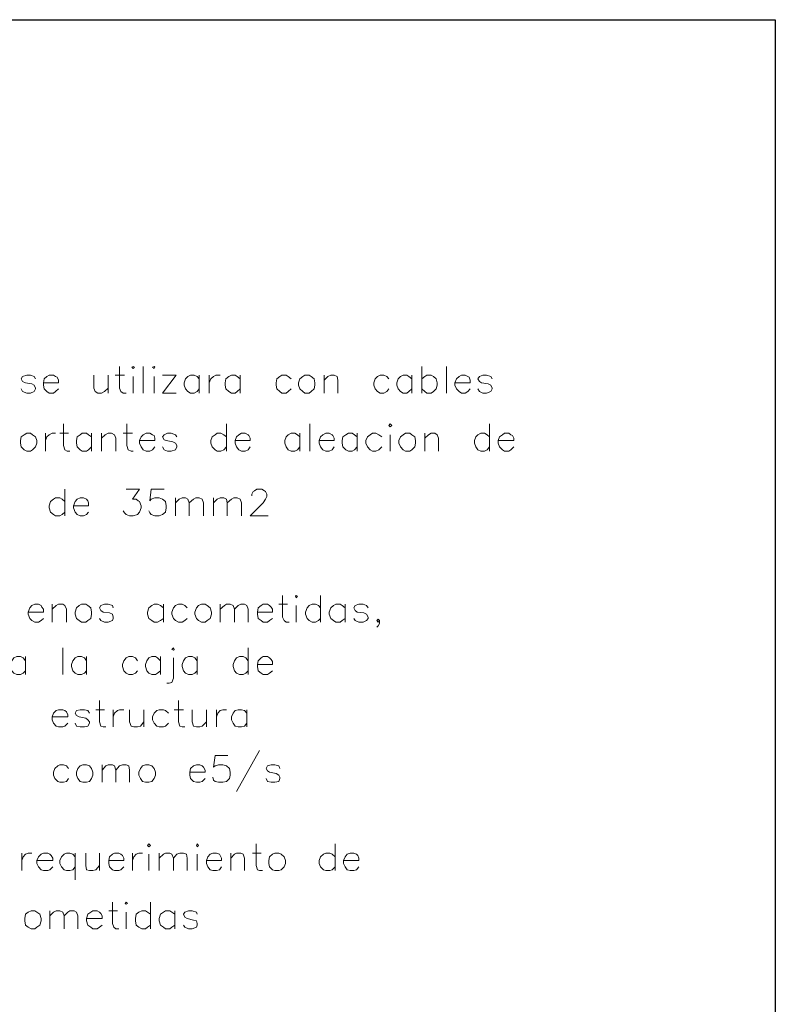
# Model space of a CAD drawing. Header units: millimetres. Extents: x 8 to 202, y 3 to 294.
# Tile 20 of 20: x 157 to 202, y 236 to 294. Entities that reach past the tile are written whole.
import ezdxf

# ---------------------------------------------------------------- set-up
doc = ezdxf.new("R2010")
doc.units = ezdxf.units.MM
doc.layers.add('DGE_CONTORNOS', color=7, linetype='Continuous', lineweight=0)

msp = doc.modelspace()

# ---------------------------------------------------------------- linework, layer by layer
at = {"layer": 'DGE_CONTORNOS', "lineweight": 25}
for points in [[(7.874, 293.9063), (201.9723, 293.9063)], [(201.9723, 293.9063), (201.9723, 3.2456)]]:
    msp.add_lwpolyline(points, dxfattribs=at)
at = {"layer": 'DGE_CONTORNOS', "lineweight": 13}
for points in [[(163.322, 273.4594), (163.322, 272.1894), (163.4067, 271.9777), (163.5337, 271.893), (163.703, 271.893)], [(164.0417, 273.417), (164.1263, 273.4594), (164.211, 273.417), (164.1263, 273.3323), (164.0417, 273.417)], [(164.719, 273.4594), (164.719, 271.893)], [(165.2693, 273.417), (165.354, 273.4594), (165.3963, 273.417), (165.354, 273.3323), (165.2693, 273.417)], [(181.1443, 273.4594), (181.1443, 271.893)], [(182.5837, 273.4594), (182.5837, 271.893)], [(158.369, 272.7397), (158.2843, 272.8667), (158.0727, 272.9514), (157.861, 272.9514), (157.607, 272.8667), (157.5223, 272.7397), (157.607, 272.5704), (157.7763, 272.4857), (158.1573, 272.4434), (158.2843, 272.3587), (158.369, 272.1894), (158.369, 272.147), (158.2843, 271.9777), (158.0727, 271.893), (157.861, 271.893), (157.607, 271.9777), (157.5223, 272.147)], [(158.8347, 272.4857), (159.7237, 272.4857), (159.7237, 272.655), (159.639, 272.8243), (159.5543, 272.8667), (159.4273, 272.9514), (159.1733, 272.9514), (159.0463, 272.8667), (158.877, 272.7397), (158.8347, 272.4857), (158.8347, 272.3587), (158.877, 272.147), (159.0463, 271.9777), (159.1733, 271.893), (159.4273, 271.893), (159.5543, 271.9777), (159.7237, 272.147)], [(161.798, 272.9514), (161.798, 272.1894), (161.8827, 271.9777), (162.052, 271.893), (162.2637, 271.893), (162.433, 271.9777), (162.6447, 272.1894)], [(162.6447, 272.9514), (162.6447, 271.893)], [(163.068, 272.9514), (163.6183, 272.9514)], [(164.1263, 272.8667), (164.1263, 271.893)], [(165.354, 272.8667), (165.354, 271.893)], [(165.862, 271.893), (166.6663, 272.9514), (165.862, 272.9514)], [(168.021, 272.7397), (167.894, 272.8667), (167.7247, 272.9514), (167.513, 272.9514), (167.3437, 272.8667), (167.2167, 272.7397), (167.132, 272.4857), (167.132, 272.3587), (167.2167, 272.147), (167.3437, 271.9777), (167.513, 271.893), (167.7247, 271.893), (167.894, 271.9777), (168.021, 272.147)], [(168.021, 272.9514), (168.021, 271.893)], [(168.6137, 272.9514), (168.6137, 271.893)], [(168.6137, 272.4857), (168.6983, 272.7397), (168.8677, 272.8667), (168.9947, 272.9514), (169.2487, 272.9514)], [(170.434, 272.7397), (170.2647, 272.8667), (170.1377, 272.9514), (169.926, 272.9514), (169.7567, 272.8667), (169.5873, 272.7397), (169.545, 272.4857), (169.545, 272.3587), (169.5873, 272.147), (169.7567, 271.9777), (169.926, 271.893), (170.1377, 271.893), (170.2647, 271.9777), (170.434, 272.147)], [(170.434, 272.9514), (170.434, 271.893)], [(173.4397, 272.7397), (173.2703, 272.8667), (173.1433, 272.9514), (172.8893, 272.9514), (172.7623, 272.8667), (172.593, 272.7397), (172.5507, 272.4857), (172.5507, 272.3587), (172.593, 272.147), (172.7623, 271.9777), (172.8893, 271.893), (173.1433, 271.893), (173.2703, 271.9777), (173.4397, 272.147)], [(174.244, 272.9514), (174.117, 272.8667), (173.9477, 272.7397), (173.863, 272.4857), (173.863, 272.3587), (173.9477, 272.147), (174.117, 271.9777), (174.244, 271.893), (174.498, 271.893), (174.625, 271.9777), (174.7943, 272.147), (174.8367, 272.3587), (174.8367, 272.4857), (174.7943, 272.7397), (174.625, 272.8667), (174.498, 272.9514), (174.244, 272.9514)], [(175.387, 272.9514), (175.387, 271.893)], [(175.387, 272.655), (175.5987, 272.8667), (175.768, 272.9514), (175.9797, 272.9514), (176.149, 272.8667), (176.1913, 272.655), (176.1913, 271.893)], [(179.197, 272.7397), (179.07, 272.8667), (178.9007, 272.9514), (178.689, 272.9514), (178.5197, 272.8667), (178.3927, 272.7397), (178.308, 272.4857), (178.308, 272.3587), (178.3927, 272.147), (178.5197, 271.9777), (178.689, 271.893), (178.9007, 271.893), (179.07, 271.9777), (179.197, 272.147)], [(180.5517, 272.7397), (180.3823, 272.8667), (180.2553, 272.9514), (180.0437, 272.9514), (179.8743, 272.8667), (179.7473, 272.7397), (179.6627, 272.4857), (179.6627, 272.3587), (179.7473, 272.147), (179.8743, 271.9777), (180.0437, 271.893), (180.2553, 271.893), (180.3823, 271.9777), (180.5517, 272.147)], [(180.5517, 272.9514), (180.5517, 271.893)], [(181.1443, 272.7397), (181.3137, 272.8667), (181.4407, 272.9514), (181.6947, 272.9514), (181.8217, 272.8667), (181.991, 272.7397), (182.0333, 272.4857), (182.0333, 272.3587), (181.991, 272.147), (181.8217, 271.9777), (181.6947, 271.893), (181.4407, 271.893), (181.3137, 271.9777), (181.1443, 272.147)], [(183.0917, 272.4857), (183.9807, 272.4857), (183.9807, 272.655), (183.9383, 272.8243), (183.8537, 272.8667), (183.6843, 272.9514), (183.4727, 272.9514), (183.3457, 272.8667), (183.1763, 272.7397), (183.0917, 272.4857), (183.0917, 272.3587), (183.1763, 272.147), (183.3457, 271.9777), (183.4727, 271.893), (183.6843, 271.893), (183.8537, 271.9777), (183.9807, 272.147)], [(185.293, 272.7397), (185.2083, 272.8667), (184.9543, 272.9514), (184.7427, 272.9514), (184.531, 272.8667), (184.4463, 272.7397), (184.531, 272.5704), (184.658, 272.4857), (185.039, 272.4434), (185.2083, 272.3587), (185.293, 272.1894), (185.293, 272.147), (185.2083, 271.9777), (184.9543, 271.893), (184.7427, 271.893), (184.531, 271.9777), (184.4463, 272.147)], [(165.862, 271.893), (166.6663, 271.893)], [(160.02, 270.0727), (160.02, 268.8027), (160.1047, 268.5487), (160.2317, 268.464), (160.401, 268.464)], [(163.7453, 270.0727), (163.7453, 268.8027), (163.83, 268.5487), (163.9993, 268.464), (164.1263, 268.464)], [(169.6297, 270.0727), (169.6297, 268.464)], [(174.5403, 270.0727), (174.5403, 268.464)], [(179.197, 269.988), (179.2817, 270.0727), (179.3663, 269.988), (179.2817, 269.9034), (179.197, 269.988)], [(185.1237, 270.0727), (185.1237, 268.464)], [(157.861, 269.5224), (157.6917, 269.4377), (157.5223, 269.3107), (157.48, 269.099), (157.48, 268.9297), (157.5223, 268.718), (157.6917, 268.5487), (157.861, 268.464), (158.0727, 268.464), (158.1997, 268.5487), (158.369, 268.718), (158.4537, 268.9297), (158.4537, 269.099), (158.369, 269.3107), (158.1997, 269.4377), (158.0727, 269.5224), (157.861, 269.5224)], [(158.9617, 269.5224), (158.9617, 268.464)], [(158.9617, 269.099), (159.0463, 269.3107), (159.1733, 269.4377), (159.3427, 269.5224), (159.5543, 269.5224)], [(159.8083, 269.5224), (160.3163, 269.5224)], [(161.671, 269.3107), (161.5017, 269.4377), (161.3747, 269.5224), (161.1207, 269.5224), (160.9937, 269.4377), (160.8243, 269.3107), (160.782, 269.099), (160.782, 268.9297), (160.8243, 268.718), (160.9937, 268.5487), (161.1207, 268.464), (161.3747, 268.464), (161.5017, 268.5487), (161.671, 268.718)], [(161.671, 269.5224), (161.671, 268.464)], [(162.2637, 269.5224), (162.2637, 268.464)], [(162.2637, 269.226), (162.4753, 269.4377), (162.6447, 269.5224), (162.8563, 269.5224), (163.0257, 269.4377), (163.1103, 269.226), (163.1103, 268.464)], [(163.5337, 269.5224), (164.084, 269.5224)], [(164.5073, 269.099), (165.3963, 269.099), (165.3963, 269.226), (165.354, 269.3954), (165.2693, 269.4377), (165.1, 269.5224), (164.8883, 269.5224), (164.719, 269.4377), (164.592, 269.3107), (164.5073, 269.099), (164.5073, 268.9297), (164.592, 268.718), (164.719, 268.5487), (164.8883, 268.464), (165.1, 268.464), (165.2693, 268.5487), (165.3963, 268.718)], [(166.7087, 269.3107), (166.624, 269.4377), (166.37, 269.5224), (166.1583, 269.5224), (165.9467, 269.4377), (165.862, 269.3107), (165.9467, 269.1413), (166.0737, 269.099), (166.4547, 269.0144), (166.624, 268.9297), (166.7087, 268.8027), (166.7087, 268.718), (166.624, 268.5487), (166.37, 268.464), (166.1583, 268.464), (165.9467, 268.5487), (165.862, 268.718)], [(169.6297, 269.3107), (169.4603, 269.4377), (169.291, 269.5224), (169.0793, 269.5224), (168.9523, 269.4377), (168.783, 269.3107), (168.6983, 269.099), (168.6983, 268.9297), (168.783, 268.718), (168.9523, 268.5487), (169.0793, 268.464), (169.291, 268.464), (169.4603, 268.5487), (169.6297, 268.718)], [(170.1377, 269.099), (171.0267, 269.099), (171.0267, 269.226), (170.942, 269.3954), (170.8997, 269.4377), (170.7303, 269.5224), (170.5187, 269.5224), (170.3493, 269.4377), (170.2223, 269.3107), (170.1377, 269.099), (170.1377, 268.9297), (170.2223, 268.718), (170.3493, 268.5487), (170.5187, 268.464), (170.7303, 268.464), (170.8997, 268.5487), (171.0267, 268.718)], [(173.9477, 269.3107), (173.8207, 269.4377), (173.6513, 269.5224), (173.4397, 269.5224), (173.2703, 269.4377), (173.1433, 269.3107), (173.0587, 269.099), (173.0587, 268.9297), (173.1433, 268.718), (173.2703, 268.5487), (173.4397, 268.464), (173.6513, 268.464), (173.8207, 268.5487), (173.9477, 268.718)], [(173.9477, 269.5224), (173.9477, 268.464)], [(175.0907, 269.099), (175.9797, 269.099), (175.9797, 269.226), (175.895, 269.3954), (175.8527, 269.4377), (175.6833, 269.5224), (175.4717, 269.5224), (175.3023, 269.4377), (175.1753, 269.3107), (175.0907, 269.099), (175.0907, 268.9297), (175.1753, 268.718), (175.3023, 268.5487), (175.4717, 268.464), (175.6833, 268.464), (175.8527, 268.5487), (175.9797, 268.718)], [(177.3343, 269.3107), (177.165, 269.4377), (177.038, 269.5224), (176.8263, 269.5224), (176.657, 269.4377), (176.4877, 269.3107), (176.4453, 269.099), (176.4453, 268.9297), (176.4877, 268.718), (176.657, 268.5487), (176.8263, 268.464), (177.038, 268.464), (177.165, 268.5487), (177.3343, 268.718)], [(177.3343, 269.5224), (177.3343, 268.464)], [(178.7737, 269.3107), (178.6043, 269.4377), (178.435, 269.5224), (178.2233, 269.5224), (178.0963, 269.4377), (177.927, 269.3107), (177.8423, 269.099), (177.8423, 268.9297), (177.927, 268.718), (178.0963, 268.5487), (178.2233, 268.464), (178.435, 268.464), (178.6043, 268.5487), (178.7737, 268.718)], [(179.2817, 269.4377), (179.2817, 268.464)], [(180.1707, 269.5224), (180.0437, 269.4377), (179.8743, 269.3107), (179.7897, 269.099), (179.7897, 268.9297), (179.8743, 268.718), (180.0437, 268.5487), (180.1707, 268.464), (180.4247, 268.464), (180.5517, 268.5487), (180.721, 268.718), (180.7633, 268.9297), (180.7633, 269.099), (180.721, 269.3107), (180.5517, 269.4377), (180.4247, 269.5224), (180.1707, 269.5224)], [(181.3137, 269.5224), (181.3137, 268.464)], [(181.3137, 269.226), (181.5253, 269.4377), (181.6947, 269.5224), (181.9063, 269.5224), (182.0333, 269.4377), (182.118, 269.226), (182.118, 268.464)], [(185.1237, 269.3107), (184.9967, 269.4377), (184.8273, 269.5224), (184.6157, 269.5224), (184.4463, 269.4377), (184.3193, 269.3107), (184.2347, 269.099), (184.2347, 268.9297), (184.3193, 268.718), (184.4463, 268.5487), (184.6157, 268.464), (184.8273, 268.464), (184.9967, 268.5487), (185.1237, 268.718)], [(185.6317, 269.099), (186.563, 269.099), (186.563, 269.226), (186.4783, 269.3954), (186.3937, 269.4377), (186.2667, 269.5224), (186.0127, 269.5224), (185.8857, 269.4377), (185.7163, 269.3107), (185.6317, 269.099), (185.6317, 268.9297), (185.7163, 268.718), (185.8857, 268.5487), (186.0127, 268.464), (186.2667, 268.464), (186.3937, 268.5487), (186.563, 268.718)], [(160.1047, 266.2204), (160.1047, 264.654)], [(163.703, 266.2204), (164.5073, 266.2204), (164.084, 265.6277), (164.2957, 265.6277), (164.4227, 265.543), (164.5073, 265.5007), (164.592, 265.2467), (164.592, 265.1197), (164.5073, 264.8657), (164.3803, 264.7387), (164.1263, 264.654), (163.9147, 264.654), (163.703, 264.7387), (163.6183, 264.8233), (163.5337, 264.9503)], [(165.9467, 266.2204), (165.1847, 266.2204), (165.1, 265.543), (165.1847, 265.6277), (165.3963, 265.7124), (165.6503, 265.7124), (165.862, 265.6277), (166.0313, 265.5007), (166.0737, 265.2467), (166.0737, 265.1197), (166.0313, 264.8657), (165.862, 264.7387), (165.6503, 264.654), (165.3963, 264.654), (165.1847, 264.7387), (165.1, 264.8233), (165.0577, 264.9503)], [(171.1113, 265.8394), (171.1113, 265.924), (171.196, 266.0934), (171.2807, 266.1357), (171.4077, 266.2204), (171.704, 266.2204), (171.8733, 266.1357), (171.9157, 266.0934), (172.0003, 265.924), (172.0003, 265.797), (171.9157, 265.6277), (171.7887, 265.416), (171.0267, 264.654), (172.085, 264.654)], [(160.1047, 265.5007), (159.9353, 265.6277), (159.8083, 265.7124), (159.5543, 265.7124), (159.4273, 265.6277), (159.258, 265.5007), (159.1733, 265.2467), (159.1733, 265.1197), (159.258, 264.8657), (159.4273, 264.7387), (159.5543, 264.654), (159.8083, 264.654), (159.9353, 264.7387), (160.1047, 264.8657)], [(160.6127, 265.2467), (161.5017, 265.2467), (161.5017, 265.416), (161.4593, 265.543), (161.3747, 265.6277), (161.2053, 265.7124), (160.9937, 265.7124), (160.8243, 265.6277), (160.6973, 265.5007), (160.6127, 265.2467), (160.6127, 265.1197), (160.6973, 264.8657), (160.8243, 264.7387), (160.9937, 264.654), (161.2053, 264.654), (161.3747, 264.7387), (161.5017, 264.8657)], [(166.624, 265.7124), (166.624, 264.654)], [(166.624, 265.416), (166.8357, 265.6277), (167.005, 265.7124), (167.2167, 265.7124), (167.3437, 265.6277), (167.4283, 265.416), (167.4283, 264.654)], [(167.4283, 265.416), (167.6823, 265.6277), (167.8093, 265.7124), (168.021, 265.7124), (168.1903, 265.6277), (168.275, 265.416), (168.275, 264.654)], [(168.8677, 265.7124), (168.8677, 264.654)], [(168.8677, 265.416), (169.0793, 265.6277), (169.2487, 265.7124), (169.4603, 265.7124), (169.6297, 265.6277), (169.672, 265.416), (169.672, 264.654)], [(169.672, 265.416), (169.926, 265.6277), (170.053, 265.7124), (170.2647, 265.7124), (170.434, 265.6277), (170.5187, 265.416), (170.5187, 264.654)], [(172.9317, 259.955), (172.9317, 258.685), (173.0163, 258.4733), (173.1433, 258.3887), (173.3127, 258.3887)], [(173.6937, 259.9127), (173.736, 259.955), (173.8207, 259.9127), (173.736, 259.828), (173.6937, 259.9127)], [(175.1753, 259.955), (175.1753, 258.3887)], [(157.9457, 258.9813), (158.8347, 258.9813), (158.8347, 259.1507), (158.75, 259.2777), (158.7077, 259.3624), (158.5383, 259.447), (158.3267, 259.447), (158.1573, 259.3624), (158.0303, 259.2354), (157.9457, 258.9813), (157.9457, 258.8544), (158.0303, 258.6003), (158.1573, 258.4733), (158.3267, 258.3887), (158.5383, 258.3887), (158.7077, 258.4733), (158.8347, 258.6003)], [(159.3427, 259.447), (159.3427, 258.3887)], [(159.3427, 259.1507), (159.5967, 259.3624), (159.7237, 259.447), (159.9777, 259.447), (160.1047, 259.3624), (160.1893, 259.1507), (160.1893, 258.3887)], [(161.0783, 259.447), (160.9513, 259.3624), (160.782, 259.2354), (160.6973, 258.9813), (160.6973, 258.8544), (160.782, 258.6003), (160.9513, 258.4733), (161.0783, 258.3887), (161.3323, 258.3887), (161.4593, 258.4733), (161.6287, 258.6003), (161.671, 258.8544), (161.671, 258.9813), (161.6287, 259.2354), (161.4593, 259.3624), (161.3323, 259.447), (161.0783, 259.447)], [(162.941, 259.2354), (162.8987, 259.3624), (162.6447, 259.447), (162.433, 259.447), (162.2213, 259.3624), (162.1367, 259.2354), (162.2213, 259.066), (162.3483, 258.9813), (162.7293, 258.939), (162.8987, 258.8544), (162.941, 258.685), (162.941, 258.6003), (162.8987, 258.4733), (162.6447, 258.3887), (162.433, 258.3887), (162.2213, 258.4733), (162.1367, 258.6003)], [(165.9043, 259.2354), (165.735, 259.3624), (165.5657, 259.447), (165.354, 259.447), (165.227, 259.3624), (165.0577, 259.2354), (164.973, 258.9813), (164.973, 258.8544), (165.0577, 258.6003), (165.227, 258.4733), (165.354, 258.3887), (165.5657, 258.3887), (165.735, 258.4733), (165.9043, 258.6003)], [(165.9043, 259.447), (165.9043, 258.3887)], [(167.3013, 259.2354), (167.1743, 259.3624), (167.005, 259.447), (166.7933, 259.447), (166.624, 259.3624), (166.497, 259.2354), (166.4123, 258.9813), (166.4123, 258.8544), (166.497, 258.6003), (166.624, 258.4733), (166.7933, 258.3887), (167.005, 258.3887), (167.1743, 258.4733), (167.3013, 258.6003)], [(168.148, 259.447), (167.9787, 259.3624), (167.8517, 259.2354), (167.767, 258.9813), (167.767, 258.8544), (167.8517, 258.6003), (167.9787, 258.4733), (168.148, 258.3887), (168.3597, 258.3887), (168.4867, 258.4733), (168.656, 258.6003), (168.7407, 258.8544), (168.7407, 258.9813), (168.656, 259.2354), (168.4867, 259.3624), (168.3597, 259.447), (168.148, 259.447)], [(169.2487, 259.447), (169.2487, 258.3887)], [(169.2487, 259.1507), (169.5027, 259.3624), (169.6297, 259.447), (169.8413, 259.447), (170.0107, 259.3624), (170.0953, 259.1507), (170.0953, 258.3887)], [(170.0953, 259.1507), (170.307, 259.3624), (170.4763, 259.447), (170.688, 259.447), (170.815, 259.3624), (170.8997, 259.1507), (170.8997, 258.3887)], [(171.45, 258.9813), (172.339, 258.9813), (172.339, 259.1507), (172.2543, 259.2777), (172.1697, 259.3624), (172.0427, 259.447), (171.7887, 259.447), (171.6617, 259.3624), (171.4923, 259.2354), (171.45, 258.9813), (171.45, 258.8544), (171.4923, 258.6003), (171.6617, 258.4733), (171.7887, 258.3887), (172.0427, 258.3887), (172.1697, 258.4733), (172.339, 258.6003)], [(172.72, 259.447), (173.228, 259.447)], [(173.736, 259.3624), (173.736, 258.3887)], [(175.1753, 259.2354), (175.0483, 259.3624), (174.879, 259.447), (174.6673, 259.447), (174.498, 259.3624), (174.371, 259.2354), (174.2863, 258.9813), (174.2863, 258.8544), (174.371, 258.6003), (174.498, 258.4733), (174.6673, 258.3887), (174.879, 258.3887), (175.0483, 258.4733), (175.1753, 258.6003)], [(176.6147, 259.2354), (176.4453, 259.3624), (176.3183, 259.447), (176.0643, 259.447), (175.9373, 259.3624), (175.768, 259.2354), (175.6833, 258.9813), (175.6833, 258.8544), (175.768, 258.6003), (175.9373, 258.4733), (176.0643, 258.3887), (176.3183, 258.3887), (176.4453, 258.4733), (176.6147, 258.6003)], [(176.6147, 259.447), (176.6147, 258.3887)], [(177.9693, 259.2354), (177.8847, 259.3624), (177.673, 259.447), (177.419, 259.447), (177.2073, 259.3624), (177.1227, 259.2354), (177.2073, 259.066), (177.3343, 258.9813), (177.7153, 258.939), (177.8847, 258.8544), (177.9693, 258.685), (177.9693, 258.6003), (177.8847, 258.4733), (177.673, 258.3887), (177.419, 258.3887), (177.2073, 258.4733), (177.1227, 258.6003)], [(178.6467, 258.4733), (178.562, 258.558), (178.4773, 258.4733), (178.562, 258.3887), (178.6467, 258.4733), (178.6467, 258.304), (178.562, 258.177), (178.4773, 258.0924)], [(159.9777, 256.8647), (159.9777, 255.2983)], [(166.4123, 256.78), (166.497, 256.8647), (166.5393, 256.78), (166.497, 256.7377), (166.4123, 256.78)], [(170.8997, 256.8647), (170.8997, 255.2983)], [(157.7763, 256.1027), (157.6493, 256.272), (157.48, 256.3567), (157.2683, 256.3567), (157.099, 256.272), (156.972, 256.1027), (156.8873, 255.891), (156.8873, 255.764), (156.972, 255.51), (157.099, 255.383), (157.2683, 255.2983), (157.48, 255.2983), (157.6493, 255.383), (157.7763, 255.51)], [(157.7763, 256.3567), (157.7763, 255.2983)], [(161.3747, 256.1027), (161.2477, 256.272), (161.0783, 256.3567), (160.8667, 256.3567), (160.6973, 256.272), (160.5703, 256.1027), (160.4857, 255.891), (160.4857, 255.764), (160.5703, 255.51), (160.6973, 255.383), (160.8667, 255.2983), (161.0783, 255.2983), (161.2477, 255.383), (161.3747, 255.51)], [(161.3747, 256.3567), (161.3747, 255.2983)], [(164.3803, 256.1027), (164.2533, 256.272), (164.084, 256.3567), (163.8723, 256.3567), (163.703, 256.272), (163.576, 256.1027), (163.4913, 255.891), (163.4913, 255.764), (163.576, 255.51), (163.703, 255.383), (163.8723, 255.2983), (164.084, 255.2983), (164.2533, 255.383), (164.3803, 255.51)], [(165.735, 256.1027), (165.5657, 256.272), (165.4387, 256.3567), (165.227, 256.3567), (165.0577, 256.272), (164.9307, 256.1027), (164.846, 255.891), (164.846, 255.764), (164.9307, 255.51), (165.0577, 255.383), (165.227, 255.2983), (165.4387, 255.2983), (165.5657, 255.383), (165.735, 255.51)], [(165.735, 256.3567), (165.735, 255.2983)], [(166.497, 256.272), (166.497, 255.0867), (166.4123, 254.8327), (166.243, 254.7903), (166.116, 254.7903)], [(167.894, 256.1027), (167.767, 256.272), (167.5977, 256.3567), (167.386, 256.3567), (167.2167, 256.272), (167.0897, 256.1027), (167.005, 255.891), (167.005, 255.764), (167.0897, 255.51), (167.2167, 255.383), (167.386, 255.2983), (167.5977, 255.2983), (167.767, 255.383), (167.894, 255.51)], [(167.894, 256.3567), (167.894, 255.2983)], [(170.8997, 256.1027), (170.7727, 256.272), (170.6033, 256.3567), (170.3917, 256.3567), (170.2223, 256.272), (170.0953, 256.1027), (170.0107, 255.891), (170.0107, 255.764), (170.0953, 255.51), (170.2223, 255.383), (170.3917, 255.2983), (170.6033, 255.2983), (170.7727, 255.383), (170.8997, 255.51)], [(171.45, 255.891), (172.339, 255.891), (172.339, 256.0604), (172.2543, 256.1874), (172.1697, 256.272), (172.0427, 256.3567), (171.7887, 256.3567), (171.6617, 256.272), (171.4923, 256.1027), (171.45, 255.891), (171.45, 255.764), (171.4923, 255.51), (171.6617, 255.383), (171.7887, 255.2983), (172.0427, 255.2983), (172.1697, 255.383), (172.339, 255.51)], [(162.1367, 253.7743), (162.1367, 252.5044), (162.2213, 252.2503), (162.3483, 252.208), (162.5177, 252.208)], [(166.7933, 253.7743), (166.7933, 252.5044), (166.878, 252.2503), (167.005, 252.208), (167.1743, 252.208)], [(159.3427, 252.8007), (160.274, 252.8007), (160.274, 252.9277), (160.1893, 253.097), (160.1047, 253.1817), (159.9777, 253.224), (159.7237, 253.224), (159.5967, 253.1817), (159.4273, 253.0124), (159.3427, 252.8007), (159.3427, 252.6313), (159.4273, 252.4197), (159.5967, 252.2503), (159.7237, 252.208), (159.9777, 252.208), (160.1047, 252.2503), (160.274, 252.4197)], [(161.544, 253.0124), (161.4593, 253.1817), (161.2477, 253.224), (160.9937, 253.224), (160.782, 253.1817), (160.6973, 253.0124), (160.782, 252.8854), (160.9513, 252.8007), (161.3323, 252.716), (161.4593, 252.6313), (161.544, 252.5044), (161.544, 252.4197), (161.4593, 252.2503), (161.2477, 252.208), (160.9937, 252.208), (160.782, 252.2503), (160.6973, 252.4197)], [(161.925, 253.224), (162.433, 253.224)], [(162.941, 253.224), (162.941, 252.208)], [(162.941, 252.8007), (163.0257, 253.0124), (163.195, 253.1817), (163.322, 253.224), (163.576, 253.224)], [(163.9147, 253.224), (163.9147, 252.5044), (163.9993, 252.2503), (164.1687, 252.208), (164.3803, 252.208), (164.5497, 252.2503), (164.7613, 252.5044)], [(164.7613, 253.224), (164.7613, 252.208)], [(166.2007, 253.0124), (166.0313, 253.1817), (165.9043, 253.224), (165.6503, 253.224), (165.5233, 253.1817), (165.354, 253.0124), (165.2693, 252.8007), (165.2693, 252.6313), (165.354, 252.4197), (165.5233, 252.2503), (165.6503, 252.208), (165.9043, 252.208), (166.0313, 252.2503), (166.2007, 252.4197)], [(166.5393, 253.224), (167.0897, 253.224)], [(167.5977, 253.224), (167.5977, 252.5044), (167.6823, 252.2503), (167.8517, 252.208), (168.0633, 252.208), (168.1903, 252.2503), (168.4443, 252.5044)], [(168.4443, 253.224), (168.4443, 252.208)], [(169.037, 253.224), (169.037, 252.208)], [(169.037, 252.8007), (169.1217, 253.0124), (169.2487, 253.1817), (169.418, 253.224), (169.6297, 253.224)], [(170.815, 253.0124), (170.688, 253.1817), (170.5187, 253.224), (170.307, 253.224), (170.1377, 253.1817), (170.0107, 253.0124), (169.926, 252.8007), (169.926, 252.6313), (170.0107, 252.4197), (170.1377, 252.2503), (170.307, 252.208), (170.5187, 252.208), (170.688, 252.2503), (170.815, 252.4197)], [(170.815, 253.224), (170.815, 252.208)], [(171.577, 250.811), (170.2223, 248.398)], [(169.7143, 250.5147), (168.9523, 250.5147), (168.8677, 249.8374), (168.9523, 249.922), (169.164, 249.9644), (169.418, 249.9644), (169.6297, 249.922), (169.799, 249.7527), (169.8413, 249.541), (169.8413, 249.3717), (169.799, 249.16), (169.6297, 248.9907), (169.418, 248.9483), (169.164, 248.9483), (168.9523, 248.9907), (168.8677, 249.0754), (168.8253, 249.2447)], [(160.3163, 249.7527), (160.1893, 249.922), (160.02, 249.9644), (159.8083, 249.9644), (159.6813, 249.922), (159.512, 249.7527), (159.4273, 249.541), (159.4273, 249.3717), (159.512, 249.16), (159.6813, 248.9907), (159.8083, 248.9483), (160.02, 248.9483), (160.1893, 248.9907), (160.3163, 249.16)], [(161.163, 249.9644), (160.9937, 249.922), (160.8667, 249.7527), (160.782, 249.541), (160.782, 249.3717), (160.8667, 249.16), (160.9937, 248.9907), (161.163, 248.9483), (161.3747, 248.9483), (161.544, 248.9907), (161.671, 249.16), (161.7557, 249.3717), (161.7557, 249.541), (161.671, 249.7527), (161.544, 249.922), (161.3747, 249.9644), (161.163, 249.9644)], [(162.306, 249.9644), (162.306, 248.9483)], [(162.306, 249.668), (162.5177, 249.922), (162.6447, 249.9644), (162.8987, 249.9644), (163.0257, 249.922), (163.1103, 249.668), (163.1103, 248.9483)], [(163.1103, 249.668), (163.322, 249.922), (163.4913, 249.9644), (163.703, 249.9644), (163.8723, 249.922), (163.9147, 249.668), (163.9147, 248.9483)], [(164.846, 249.9644), (164.6767, 249.922), (164.5497, 249.7527), (164.465, 249.541), (164.465, 249.3717), (164.5497, 249.16), (164.6767, 248.9907), (164.846, 248.9483), (165.0577, 248.9483), (165.227, 248.9907), (165.354, 249.16), (165.4387, 249.3717), (165.4387, 249.541), (165.354, 249.7527), (165.227, 249.922), (165.0577, 249.9644), (164.846, 249.9644)], [(167.4707, 249.541), (168.3597, 249.541), (168.3597, 249.668), (168.275, 249.8374), (168.1903, 249.922), (168.0633, 249.9644), (167.8517, 249.9644), (167.6823, 249.922), (167.513, 249.7527), (167.4707, 249.541), (167.4707, 249.3717), (167.513, 249.16), (167.6823, 248.9907), (167.8517, 248.9483), (168.0633, 248.9483), (168.1903, 248.9907), (168.3597, 249.16)], [(172.7623, 249.7527), (172.72, 249.922), (172.466, 249.9644), (172.2543, 249.9644), (172.0427, 249.922), (171.958, 249.7527), (172.0427, 249.6257), (172.1697, 249.541), (172.5507, 249.4563), (172.72, 249.3717), (172.7623, 249.2447), (172.7623, 249.16), (172.72, 248.9907), (172.466, 248.9483), (172.2543, 248.9483), (172.0427, 248.9907), (171.958, 249.16)], [(164.973, 245.223), (165.0577, 245.3077), (165.1423, 245.223), (165.0577, 245.1384), (164.973, 245.223)], [(167.8517, 245.223), (167.894, 245.3077), (167.9787, 245.223), (167.894, 245.1384), (167.8517, 245.223)], [(171.3653, 245.3077), (171.3653, 244.0377), (171.45, 243.7837), (171.577, 243.7413), (171.7463, 243.7413)], [(176.022, 245.3077), (176.022, 243.7413)], [(157.5647, 244.7573), (157.5647, 243.7413)], [(157.5647, 244.334), (157.6493, 244.5457), (157.7763, 244.715), (157.9457, 244.7573), (158.1573, 244.7573)], [(158.4537, 244.334), (159.385, 244.334), (159.385, 244.461), (159.3003, 244.6304), (159.2157, 244.715), (159.0887, 244.7573), (158.8347, 244.7573), (158.7077, 244.715), (158.5383, 244.5457), (158.4537, 244.334), (158.4537, 244.1647), (158.5383, 243.953), (158.7077, 243.7837), (158.8347, 243.7413), (159.0887, 243.7413), (159.2157, 243.7837), (159.385, 243.953)], [(160.6973, 244.5457), (160.5703, 244.715), (160.401, 244.7573), (160.1893, 244.7573), (160.0623, 244.715), (159.893, 244.5457), (159.8083, 244.334), (159.8083, 244.1647), (159.893, 243.953), (160.0623, 243.7837), (160.1893, 243.7413), (160.401, 243.7413), (160.5703, 243.7837), (160.6973, 243.953)], [(160.6973, 244.7573), (160.6973, 243.191)], [(161.3323, 244.7573), (161.3323, 244.0377), (161.3747, 243.7837), (161.544, 243.7413), (161.7557, 243.7413), (161.925, 243.7837), (162.1367, 244.0377)], [(162.1367, 244.7573), (162.1367, 243.7413)], [(162.687, 244.334), (163.576, 244.334), (163.576, 244.461), (163.4913, 244.6304), (163.4067, 244.715), (163.2797, 244.7573), (163.0257, 244.7573), (162.8987, 244.715), (162.7293, 244.5457), (162.687, 244.334), (162.687, 244.1647), (162.7293, 243.953), (162.8987, 243.7837), (163.0257, 243.7413), (163.2797, 243.7413), (163.4067, 243.7837), (163.576, 243.953)], [(164.084, 244.7573), (164.084, 243.7413)], [(164.084, 244.334), (164.1687, 244.5457), (164.2957, 244.715), (164.465, 244.7573), (164.6767, 244.7573)], [(165.0577, 244.715), (165.0577, 243.7413)], [(165.6503, 244.7573), (165.6503, 243.7413)], [(165.6503, 244.461), (165.9043, 244.715), (166.0313, 244.7573), (166.2853, 244.7573), (166.4123, 244.715), (166.497, 244.461), (166.497, 243.7413)], [(166.497, 244.461), (166.7087, 244.715), (166.878, 244.7573), (167.0897, 244.7573), (167.259, 244.715), (167.3013, 244.461), (167.3013, 243.7413)], [(167.894, 244.715), (167.894, 243.7413)], [(168.4443, 244.334), (169.3333, 244.334), (169.3333, 244.461), (169.2487, 244.6304), (169.2063, 244.715), (169.037, 244.7573), (168.8253, 244.7573), (168.656, 244.715), (168.529, 244.5457), (168.4443, 244.334), (168.4443, 244.1647), (168.529, 243.953), (168.656, 243.7837), (168.8253, 243.7413), (169.037, 243.7413), (169.2063, 243.7837), (169.3333, 243.953)], [(169.8837, 244.7573), (169.8837, 243.7413)], [(169.8837, 244.461), (170.0953, 244.715), (170.2223, 244.7573), (170.4763, 244.7573), (170.6033, 244.715), (170.688, 244.461), (170.688, 243.7413)], [(171.1537, 244.7573), (171.6617, 244.7573)], [(172.466, 244.7573), (172.339, 244.715), (172.1697, 244.5457), (172.1273, 244.334), (172.1273, 244.1647), (172.1697, 243.953), (172.339, 243.7837), (172.466, 243.7413), (172.72, 243.7413), (172.847, 243.7837), (173.0163, 243.953), (173.101, 244.1647), (173.101, 244.334), (173.0163, 244.5457), (172.847, 244.715), (172.72, 244.7573), (172.466, 244.7573)], [(176.022, 244.5457), (175.8527, 244.715), (175.7257, 244.7573), (175.4717, 244.7573), (175.3447, 244.715), (175.1753, 244.5457), (175.0907, 244.334), (175.0907, 244.1647), (175.1753, 243.953), (175.3447, 243.7837), (175.4717, 243.7413), (175.7257, 243.7413), (175.8527, 243.7837), (176.022, 243.953)], [(176.53, 244.334), (177.419, 244.334), (177.419, 244.461), (177.3767, 244.6304), (177.292, 244.715), (177.1227, 244.7573), (176.911, 244.7573), (176.7417, 244.715), (176.6147, 244.5457), (176.53, 244.334), (176.53, 244.1647), (176.6147, 243.953), (176.7417, 243.7837), (176.911, 243.7413), (177.1227, 243.7413), (177.292, 243.7837), (177.419, 243.953)], [(162.8987, 241.8787), (162.8987, 240.6087), (162.9833, 240.397), (163.1103, 240.3124), (163.2797, 240.3124)], [(163.6607, 241.794), (163.703, 241.8787), (163.7877, 241.794), (163.703, 241.7517), (163.6607, 241.794)], [(165.1423, 241.8787), (165.1423, 240.3124)], [(158.115, 241.3707), (157.9457, 241.286), (157.7763, 241.159), (157.734, 240.905), (157.734, 240.778), (157.7763, 240.524), (157.9457, 240.397), (158.115, 240.3124), (158.3267, 240.3124), (158.4537, 240.397), (158.623, 240.524), (158.7077, 240.778), (158.7077, 240.905), (158.623, 241.159), (158.4537, 241.286), (158.3267, 241.3707), (158.115, 241.3707)], [(159.2157, 241.3707), (159.2157, 240.3124)], [(159.2157, 241.0743), (159.4273, 241.286), (159.5967, 241.3707), (159.8083, 241.3707), (159.9777, 241.286), (160.0623, 241.0743), (160.0623, 240.3124)], [(160.0623, 241.0743), (160.274, 241.286), (160.401, 241.3707), (160.655, 241.3707), (160.782, 241.286), (160.8667, 241.0743), (160.8667, 240.3124)], [(161.3747, 240.905), (162.306, 240.905), (162.306, 241.0743), (162.2213, 241.2014), (162.1367, 241.286), (162.0097, 241.3707), (161.7557, 241.3707), (161.6287, 241.286), (161.4593, 241.159), (161.3747, 240.905), (161.3747, 240.778), (161.4593, 240.524), (161.6287, 240.397), (161.7557, 240.3124), (162.0097, 240.3124), (162.1367, 240.397), (162.306, 240.524)], [(162.687, 241.3707), (163.195, 241.3707)], [(163.703, 241.286), (163.703, 240.3124)], [(165.1423, 241.159), (164.973, 241.286), (164.846, 241.3707), (164.6343, 241.3707), (164.465, 241.286), (164.2957, 241.159), (164.2533, 240.905), (164.2533, 240.778), (164.2957, 240.524), (164.465, 240.397), (164.6343, 240.3124), (164.846, 240.3124), (164.973, 240.397), (165.1423, 240.524)], [(166.5817, 241.159), (166.4123, 241.286), (166.2853, 241.3707), (166.0313, 241.3707), (165.9043, 241.286), (165.735, 241.159), (165.6503, 240.905), (165.6503, 240.778), (165.735, 240.524), (165.9043, 240.397), (166.0313, 240.3124), (166.2853, 240.3124), (166.4123, 240.397), (166.5817, 240.524)], [(166.5817, 241.3707), (166.5817, 240.3124)], [(167.894, 241.159), (167.8517, 241.286), (167.5977, 241.3707), (167.386, 241.3707), (167.1743, 241.286), (167.0897, 241.159), (167.1743, 240.9897), (167.3013, 240.905), (167.6823, 240.8204), (167.8517, 240.778), (167.894, 240.6087), (167.894, 240.524), (167.8517, 240.397), (167.5977, 240.3124), (167.386, 240.3124), (167.1743, 240.397), (167.0897, 240.524)]]:
    msp.add_lwpolyline(points, dxfattribs=at)

doc.saveas('drawing.dxf')
